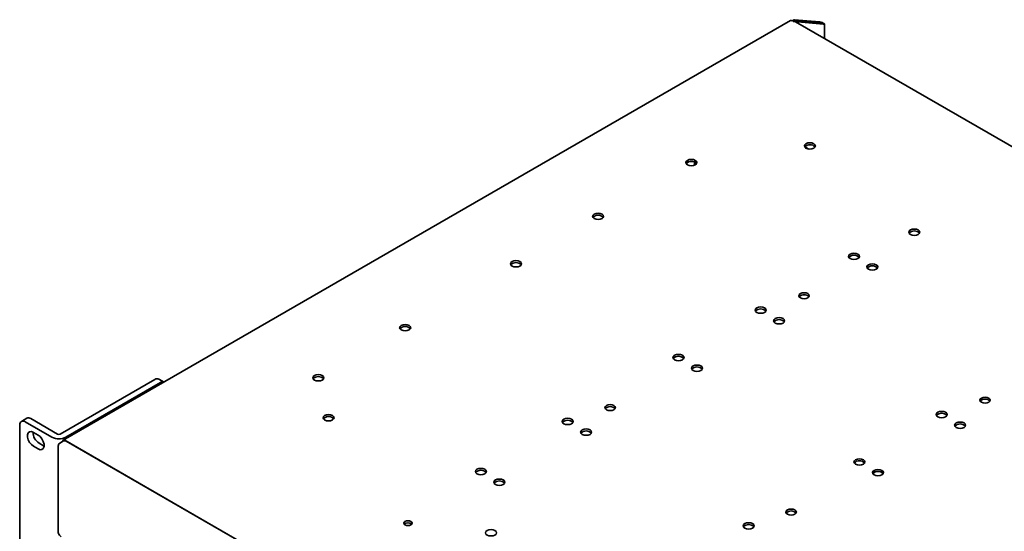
# Model space of a CAD drawing. Header units: millimetres. Extents: x -92 to 809, y -124 to 538.
# Tile 37 of 38: x 589 to 714, y 473 to 538. Entities that reach past the tile are written whole.
import ezdxf

# ---------------------------------------------------------------- set-up
doc = ezdxf.new("R2010")
doc.units = ezdxf.units.MM

msp = doc.modelspace()

# ---------------------------------------------------------------- linework, layer by layer
at = {"color": 7, "linetype": 'Continuous', "lineweight": 35}
for p, q in [((687.17, 537.7639), (687.4124, 537.9039)), ((687.6481, 537.7678), (687.4124, 537.9039)), ((687.4124, 537.9039), (690.7004, 537.6099)), ((686.9649, 537.7808), (594.1453, 484.1973)), ((687.4477, 537.6476), (687.212, 537.7837)), ((687.4438, 537.6499), (687.6481, 537.7678)), ((687.5137, 537.663), (687.6716, 537.7542)), ((790.2725, 478.3736), (687.6006, 537.6448)), ((687.6481, 537.7678), (690.9361, 537.4738)), ((687.9073, 537.6181), (687.6716, 537.7542)), ((687.6716, 537.7542), (690.9597, 537.4602)), ((687.777, 537.5429), (687.9073, 537.6181)), ((687.9073, 537.6181), (691.1954, 537.3241)), ((690.7114, 537.6035), (690.7004, 537.6099)), ((690.9361, 537.4738), (690.7114, 537.6035)), ((690.9361, 537.4738), (690.9371, 537.4622)), ((690.9597, 537.4602), (691.1757, 537.3355)), ((691.1538, 537.3568), (691.0788, 537.3914)), ((691.0913, 537.3856), (691.1949, 537.4457)), ((691.1314, 537.3671), (691.2603, 537.4047)), ((691.1533, 537.3569), (691.2806, 537.3329)), ((691.1543, 537.3567), (691.2961, 537.365)), ((691.1954, 537.3241), (691.1757, 537.3355)), ((691.2979, 535.5104), (691.2979, 537.357)), ((688.7771, 521.6443), (688.7771, 521.6432)), ((689.2324, 521.3918), (688.7819, 521.6519)), ((688.7882, 521.6611), (688.7912, 521.6628)), ((688.7912, 521.6628), (689.2715, 521.3856)), ((688.8602, 521.5495), (689.0404, 521.4455)), ((674.708, 519.3121), (674.708, 519.7165)), ((674.9437, 519.4637), (674.9437, 519.5649)), ((593.7647, 484.9852), (605.8476, 491.9606)), ((594.4718, 484.577), (606.5547, 491.5523)), ((607.0133, 491.6258), (606.3475, 492.0101)), ((589.5084, 487.0028), (588.8013, 486.5946)), ((589.3013, 486.545), (592.7103, 484.577)), ((590.0084, 486.9532), (593.4174, 484.9852)), ((588.5942, 486.1367), (588.5942, 463.8043)), ((590.9394, 484.8509), (590.3502, 485.191)), ((591.0573, 483.8301), (591.6465, 483.4899)), ((594.2006, 484.1016), (593.7292, 483.8295)), ((697.4886, 424.6341), (594.3453, 484.1775)), ((594.5339, 484.0686), (697.3001, 424.7429)), ((590.3502, 483.4219), (590.9394, 483.0817)), ((591.6465, 483.4899), (591.7033, 483.4595)), ((593.4934, 483.3882), (593.4934, 472.5554))]:
    msp.add_line(p, q, dxfattribs=at)
at = {"color": 7, "linetype": 'Continuous', "lineweight": 35, "flags": 128}
for points in [[(688.9421, 521.4928), (688.7896, 521.6245), (688.7361, 521.7799), (688.7896, 521.9352), (688.9421, 522.067), (689.1702, 522.155), (689.4394, 522.1859), (689.7085, 522.155), (689.9367, 522.067), (690.0892, 521.9352), (690.1427, 521.7799), (690.0892, 521.6245), (689.9367, 521.4928), (689.7085, 521.4047), (689.4394, 521.3738), (689.1702, 521.4047), (688.9421, 521.4928)], [(673.8218, 519.3633), (673.6693, 519.495), (673.6158, 519.6504), (673.6693, 519.8058), (673.8218, 519.9375), (674.0499, 520.0255), (674.3191, 520.0564), (674.5882, 520.0255), (674.8164, 519.9375), (674.9689, 519.8058), (675.0224, 519.6504), (674.9689, 519.495), (674.8164, 519.3633), (674.5882, 519.2753), (674.3191, 519.2444), (674.0499, 519.2753), (673.8218, 519.3633)], [(661.9188, 512.4919), (661.7663, 512.6236), (661.7128, 512.779), (661.7663, 512.9343), (661.9188, 513.0661), (662.147, 513.1541), (662.4161, 513.185), (662.6853, 513.1541), (662.9135, 513.0661), (663.0659, 512.9343), (663.1195, 512.779), (663.0659, 512.6236), (662.9135, 512.4919), (662.6853, 512.4038), (662.4161, 512.3729), (662.147, 512.4038), (661.9188, 512.4919)], [(702.2592, 510.4712), (702.1068, 510.603), (702.0532, 510.7583), (702.1068, 510.9137), (702.2592, 511.0455), (702.4874, 511.1335), (702.7566, 511.1644), (703.0257, 511.1335), (703.2539, 511.0455), (703.4064, 510.9137), (703.4599, 510.7583), (703.4064, 510.603), (703.2539, 510.4712), (703.0257, 510.3832), (702.7566, 510.3523), (702.4874, 510.3832), (702.2592, 510.4712)], [(694.5636, 507.3893), (694.4111, 507.521), (694.3576, 507.6764), (694.4111, 507.8318), (694.5636, 507.9635), (694.7917, 508.0515), (695.0609, 508.0824), (695.33, 508.0515), (695.5582, 507.9635), (695.7107, 507.8318), (695.7642, 507.6764), (695.7107, 507.521), (695.5582, 507.3893), (695.33, 507.3013), (695.0609, 507.2704), (694.7917, 507.3013), (694.5636, 507.3893)], [(651.43, 506.4368), (651.2776, 506.5686), (651.224, 506.7239), (651.2776, 506.8793), (651.43, 507.011), (651.6582, 507.099), (651.9274, 507.13), (652.1965, 507.099), (652.4247, 507.011), (652.5772, 506.8793), (652.6307, 506.7239), (652.5772, 506.5686), (652.4247, 506.4368), (652.1965, 506.3488), (651.9274, 506.3179), (651.6582, 506.3488), (651.43, 506.4368)], [(696.9206, 506.0286), (696.7681, 506.1603), (696.7146, 506.3157), (696.7681, 506.4711), (696.9206, 506.6028), (697.1488, 506.6908), (697.4179, 506.7218), (697.6871, 506.6908), (697.9152, 506.6028), (698.0677, 506.4711), (698.1212, 506.3157), (698.0677, 506.1603), (697.9152, 506.0286), (697.6871, 505.9406), (697.4179, 505.9097), (697.1488, 505.9406), (696.9206, 506.0286)], [(688.2255, 502.3698), (688.081, 502.4946), (688.0303, 502.6419), (688.081, 502.7892), (688.2255, 502.914), (688.4418, 502.9975), (688.6969, 503.0267), (688.9521, 502.9975), (689.1683, 502.914), (689.3128, 502.7892), (689.3636, 502.6419), (689.3128, 502.4946), (689.1683, 502.3698), (688.9521, 502.2863), (688.6969, 502.257), (688.4418, 502.2863), (688.2255, 502.3698)], [(682.6606, 500.5179), (682.5081, 500.6496), (682.4546, 500.805), (682.5081, 500.9604), (682.6606, 501.0921), (682.8888, 501.1801), (683.1579, 501.211), (683.4271, 501.1801), (683.6553, 501.0921), (683.8077, 500.9604), (683.8613, 500.805), (683.8077, 500.6496), (683.6553, 500.5179), (683.4271, 500.4299), (683.1579, 500.3989), (682.8888, 500.4299), (682.6606, 500.5179)], [(637.2879, 498.2727), (637.1354, 498.4045), (637.0819, 498.5598), (637.1354, 498.7152), (637.2879, 498.847), (637.5161, 498.935), (637.7852, 498.9659), (638.0544, 498.935), (638.2826, 498.847), (638.435, 498.7152), (638.4886, 498.5598), (638.435, 498.4045), (638.2826, 498.2727), (638.0544, 498.1847), (637.7852, 498.1538), (637.5161, 498.1847), (637.2879, 498.2727)], [(685.0176, 499.1572), (684.8652, 499.2889), (684.8116, 499.4443), (684.8652, 499.5997), (685.0176, 499.7314), (685.2458, 499.8194), (685.5149, 499.8503), (685.7841, 499.8194), (686.0123, 499.7314), (686.1647, 499.5997), (686.2183, 499.4443), (686.1647, 499.2889), (686.0123, 499.1572), (685.7841, 499.0692), (685.5149, 499.0383), (685.2458, 499.0692), (685.0176, 499.1572)], [(672.1718, 494.4628), (672.0194, 494.5946), (671.9658, 494.7499), (672.0194, 494.9053), (672.1718, 495.037), (672.4, 495.1251), (672.6692, 495.156), (672.9383, 495.1251), (673.1665, 495.037), (673.319, 494.9053), (673.3725, 494.7499), (673.319, 494.5946), (673.1665, 494.4628), (672.9383, 494.3748), (672.6692, 494.3439), (672.4, 494.3748), (672.1718, 494.4628)], [(674.5289, 493.1022), (674.3764, 493.2339), (674.3229, 493.3893), (674.3764, 493.5446), (674.5289, 493.6764), (674.757, 493.7644), (675.0262, 493.7953), (675.2954, 493.7644), (675.5235, 493.6764), (675.676, 493.5446), (675.7295, 493.3893), (675.676, 493.2339), (675.5235, 493.1022), (675.2954, 493.0141), (675.0262, 492.9832), (674.757, 493.0141), (674.5289, 493.1022)], [(626.2099, 491.8775), (626.0574, 492.0093), (626.0039, 492.1647), (626.0574, 492.32), (626.2099, 492.4518), (626.4381, 492.5398), (626.7072, 492.5707), (626.9764, 492.5398), (627.2046, 492.4518), (627.357, 492.32), (627.4106, 492.1647), (627.357, 492.0093), (627.2046, 491.8775), (626.9764, 491.7895), (626.7072, 491.7586), (626.4381, 491.7895), (626.2099, 491.8775)], [(711.3243, 489.0351), (711.1798, 489.1599), (711.1291, 489.3072), (711.1798, 489.4545), (711.3243, 489.5794), (711.5406, 489.6628), (711.7958, 489.6921), (712.0509, 489.6628), (712.2672, 489.5794), (712.4117, 489.4545), (712.4624, 489.3072), (712.4117, 489.1599), (712.2672, 489.0351), (712.0509, 488.9517), (711.7958, 488.9224), (711.5406, 488.9517), (711.3243, 489.0351)], [(663.4768, 488.0826), (663.3323, 488.2075), (663.2815, 488.3547), (663.3323, 488.502), (663.4768, 488.6269), (663.6931, 488.7103), (663.9482, 488.7396), (664.2033, 488.7103), (664.4196, 488.6269), (664.5641, 488.502), (664.6149, 488.3547), (664.5641, 488.2075), (664.4196, 488.0826), (664.2033, 487.9992), (663.9482, 487.9699), (663.6931, 487.9992), (663.4768, 488.0826)], [(705.7594, 487.1832), (705.607, 487.3149), (705.5534, 487.4703), (705.607, 487.6257), (705.7594, 487.7574), (705.9876, 487.8454), (706.2567, 487.8763), (706.5259, 487.8454), (706.7541, 487.7574), (706.9065, 487.6257), (706.9601, 487.4703), (706.9065, 487.3149), (706.7541, 487.1832), (706.5259, 487.0952), (706.2567, 487.0643), (705.9876, 487.0952), (705.7594, 487.1832)], [(627.5063, 486.775), (627.3538, 486.9067), (627.3003, 487.0621), (627.3538, 487.2175), (627.5063, 487.3492), (627.7344, 487.4372), (628.0036, 487.4681), (628.2728, 487.4372), (628.5009, 487.3492), (628.6534, 487.2175), (628.7069, 487.0621), (628.6534, 486.9067), (628.5009, 486.775), (628.2728, 486.687), (628.0036, 486.6561), (627.7344, 486.687), (627.5063, 486.775)], [(658.0297, 486.2988), (657.8772, 486.4305), (657.8237, 486.5859), (657.8772, 486.7412), (658.0297, 486.873), (658.2579, 486.961), (658.527, 486.9919), (658.7962, 486.961), (659.0244, 486.873), (659.1768, 486.7412), (659.2304, 486.5859), (659.1768, 486.4305), (659.0244, 486.2988), (658.7962, 486.2107), (658.527, 486.1798), (658.2579, 486.2107), (658.0297, 486.2988)], [(708.1164, 485.8225), (707.964, 485.9542), (707.9104, 486.1096), (707.964, 486.265), (708.1164, 486.3967), (708.3446, 486.4847), (708.6138, 486.5157), (708.8829, 486.4847), (709.1111, 486.3967), (709.2636, 486.265), (709.3171, 486.1096), (709.2636, 485.9542), (709.1111, 485.8225), (708.8829, 485.7345), (708.6138, 485.7036), (708.3446, 485.7345), (708.1164, 485.8225)], [(590.3502, 485.191), (590.0882, 485.2889), (589.8578, 485.2683), (589.6868, 485.1317), (589.5958, 484.8956), (589.5958, 484.5884), (589.6868, 484.2471), (589.8578, 483.9131), (590.0882, 483.6265), (590.3502, 483.4219)], [(660.3867, 484.9381), (660.2343, 485.0698), (660.1807, 485.2252), (660.2343, 485.3806), (660.3867, 485.5123), (660.6149, 485.6003), (660.8841, 485.6312), (661.1532, 485.6003), (661.3814, 485.5123), (661.5339, 485.3806), (661.5874, 485.2252), (661.5339, 485.0698), (661.3814, 484.9381), (661.1532, 484.8501), (660.8841, 484.8192), (660.6149, 484.8501), (660.3867, 484.9381)], [(590.9394, 483.0817), (591.2014, 482.9838), (591.4318, 483.0044), (591.6028, 483.141), (591.6938, 483.3772), (591.6938, 483.6844), (591.6028, 484.0256), (591.4318, 484.3597), (591.2014, 484.6463), (590.9394, 484.8509)], [(695.2707, 481.1282), (695.1182, 481.2599), (695.0647, 481.4153), (695.1182, 481.5707), (695.2707, 481.7024), (695.4988, 481.7904), (695.768, 481.8213), (696.0372, 481.7904), (696.2653, 481.7024), (696.4178, 481.5707), (696.4713, 481.4153), (696.4178, 481.2599), (696.2653, 481.1282), (696.0372, 481.0402), (695.768, 481.0093), (695.4988, 481.0402), (695.2707, 481.1282)], [(646.9517, 479.9036), (646.7992, 480.0353), (646.7457, 480.1907), (646.7992, 480.346), (646.9517, 480.4778), (647.1799, 480.5658), (647.449, 480.5967), (647.7182, 480.5658), (647.9464, 480.4778), (648.0988, 480.346), (648.1524, 480.1907), (648.0988, 480.0353), (647.9464, 479.9036), (647.7182, 479.8155), (647.449, 479.7846), (647.1799, 479.8155), (646.9517, 479.9036)], [(697.6277, 479.7675), (697.4752, 479.8992), (697.4217, 480.0546), (697.4752, 480.21), (697.6277, 480.3417), (697.8559, 480.4297), (698.125, 480.4606), (698.3942, 480.4297), (698.6224, 480.3417), (698.7748, 480.21), (698.8284, 480.0546), (698.7748, 479.8992), (698.6224, 479.7675), (698.3942, 479.6795), (698.125, 479.6486), (697.8559, 479.6795), (697.6277, 479.7675)], [(649.3087, 478.5429), (649.1563, 478.6746), (649.1027, 478.83), (649.1563, 478.9854), (649.3087, 479.1171), (649.5369, 479.2051), (649.8061, 479.236), (650.0752, 479.2051), (650.3034, 479.1171), (650.4559, 478.9854), (650.5094, 478.83), (650.4559, 478.6746), (650.3034, 478.5429), (650.0752, 478.4549), (649.8061, 478.424), (649.5369, 478.4549), (649.3087, 478.5429)], [(686.5756, 474.7479), (686.4311, 474.8728), (686.3803, 475.0201), (686.4311, 475.1674), (686.5756, 475.2922), (686.7919, 475.3756), (687.047, 475.4049), (687.3021, 475.3756), (687.5184, 475.2922), (687.6629, 475.1674), (687.7137, 475.0201), (687.6629, 474.8728), (687.5184, 474.7479), (687.3021, 474.6645), (687.047, 474.6352), (686.7919, 474.6645), (686.5756, 474.7479)], [(637.7617, 473.3737), (637.6461, 473.4735), (637.6055, 473.5914), (637.6461, 473.7092), (637.7617, 473.8091), (637.9347, 473.8758), (638.1388, 473.8993), (638.3429, 473.8758), (638.5159, 473.8091), (638.6315, 473.7092), (638.6721, 473.5914), (638.6315, 473.4735), (638.5159, 473.3737), (638.3429, 473.3069), (638.1388, 473.2835), (637.9347, 473.3069), (637.7617, 473.3737)], [(648.2481, 472.0797), (648.0956, 472.2114), (648.0421, 472.3668), (648.0956, 472.5221), (648.2481, 472.6539), (648.4762, 472.7419), (648.7454, 472.7728), (649.0146, 472.7419), (649.2427, 472.6539), (649.3952, 472.5221), (649.4487, 472.3668), (649.3952, 472.2114), (649.2427, 472.0797), (649.0146, 471.9916), (648.7454, 471.9607), (648.4762, 471.9916), (648.2481, 472.0797)], [(681.1285, 472.9641), (680.9761, 473.0958), (680.9225, 473.2512), (680.9761, 473.4066), (681.1285, 473.5383), (681.3567, 473.6263), (681.6259, 473.6572), (681.895, 473.6263), (682.1232, 473.5383), (682.2757, 473.4066), (682.3292, 473.2512), (682.2757, 473.0958), (682.1232, 472.9641), (681.895, 472.8761), (681.6259, 472.8452), (681.3567, 472.8761), (681.1285, 472.9641)]]:
    msp.add_lwpolyline(points, dxfattribs=at)
at = {"color": 7, "linetype": 'Continuous', "lineweight": 35}
for centre, radius, start, end in [((687.0477, 537.5975), 0.2012, 54.382423, 114.307119), ((687.3312, 537.4752), 0.3307, 111.123841, 120.193532), ((687.5212, 537.4902), 0.1738, 62.84114, 115.028293), ((689.4394, 521.0447), 0.8933, 42.115483, 137.884517), ((674.3191, 518.9152), 0.8933, 42.115483, 137.884517), ((662.4161, 512.0438), 0.8933, 42.115483, 137.884517), ((702.7566, 510.0232), 0.8933, 42.115483, 137.884517), ((695.0609, 506.9412), 0.8933, 42.115483, 137.884517), ((651.9274, 505.9888), 0.8933, 42.115483, 137.884517), ((697.4179, 505.5806), 0.8933, 42.115483, 137.884517), ((688.6969, 501.9238), 0.853, 43.02572, 136.97428), ((683.1579, 500.0698), 0.8933, 42.115483, 137.884517), ((685.5149, 498.7091), 0.8933, 42.115483, 137.884517), ((637.7852, 497.8247), 0.8933, 42.115483, 137.884517), ((672.6692, 494.0148), 0.8933, 42.115483, 137.884517), ((675.0262, 492.6541), 0.8933, 42.115483, 137.884517), ((606.1405, 491.5517), 0.503, 65.692881, 125.617577), ((606.8549, 491.1231), 0.5239, 72.837542, 124.967686), ((626.7072, 491.4295), 0.8933, 42.115483, 137.884517), ((711.7958, 488.5891), 0.853, 43.02572, 136.97428), ((663.9482, 487.6366), 0.853, 43.02572, 136.97428), ((706.2567, 486.7351), 0.8933, 42.115483, 137.884517), ((589.0253, 486.2066), 0.4367, 50.796715, 189.214037), ((589.7155, 486.5444), 0.503, 54.382423, 114.307119), ((628.0036, 486.3269), 0.8933, 42.115483, 137.884517), ((658.527, 485.8507), 0.8933, 42.115483, 137.884517), ((591.9173, 485.2076), 1.624, 179.51457, 238.023802), ((660.8841, 484.49), 0.8933, 42.115483, 137.884517), ((708.6138, 485.3745), 0.8933, 42.115483, 137.884517), ((593.5911, 486.2768), 1.9144, 242.609672, 297.390328), ((593.5911, 485.3203), 0.3774, 242.609672, 297.390328), ((594.2349, 484.0434), 0.1737, 50.532749, 187.090631), ((594.3386, 483.796), 0.3353, 54.382423, 114.307119), ((695.768, 480.6801), 0.8933, 42.115483, 137.884517), ((647.449, 479.4555), 0.8933, 42.115483, 137.884517), ((698.125, 479.3194), 0.8933, 42.115483, 137.884517), ((649.8061, 478.0948), 0.8933, 42.115483, 137.884517), ((687.047, 474.302), 0.853, 43.02572, 136.97428), ((638.1388, 472.9352), 0.7066, 47.389697, 132.610303), ((681.6259, 472.516), 0.8933, 42.115483, 137.884517)]:
    msp.add_arc(centre, radius, start, end, dxfattribs=at)
for points, knots in [([(690.7004, 537.6099), (690.7311, 537.608), (690.7676, 537.6037), (690.8483, 537.5887), (690.8926, 537.5777), (690.9606, 537.5561), (690.9833, 537.5481), (691.0288, 537.5304), (691.0518, 537.5205), (691.1178, 537.4898), (691.1596, 537.4664), (691.1949, 537.4457)], [0, 0, 0, 0, 0.25, 0.25, 0.5, 0.5, 0.625, 0.625, 0.75, 0.75, 1, 1, 1, 1]), ([(691.2978, 537.357), (691.2978, 537.3569), (691.2985, 537.3539), (691.2955, 537.3455), (691.2865, 537.3379), (691.2806, 537.3329)], [0, 0, 0, 0, 0.01698555, 0.35306076, 1, 1, 1, 1]), ([(593.7293, 483.8288), (593.6815, 483.7933), (593.5894, 483.7249), (593.5084, 483.5645), (593.4986, 483.4491), (593.4934, 483.3882)], [0, 0, 0, 0, 0.33742416, 0.65006413, 1, 1, 1, 1]), ([(593.4934, 472.5554), (593.4969, 472.5044), (593.5059, 472.3746), (593.5902, 472.1651), (593.7291, 471.9732), (593.8465, 471.8924), (593.8958, 471.8585)], [0, 0, 0, 0, 0.18779979, 0.47786176, 0.78073264, 1, 1, 1, 1])]:
    msp.add_open_spline(points, degree=3, knots=knots, dxfattribs=at)
for points in [[(691.1949, 537.4457), (691.2213, 537.4342), (691.2435, 537.4202), (691.2603, 537.4047)], [(691.2806, 537.3329), (691.2636, 537.3266), (691.2342, 537.3227), (691.1954, 537.3241)], [(691.2603, 537.4047), (691.2796, 537.393), (691.2918, 537.3792), (691.2961, 537.365)]]:
    msp.add_open_spline(points, degree=3, dxfattribs=at)

doc.saveas('drawing.dxf')
